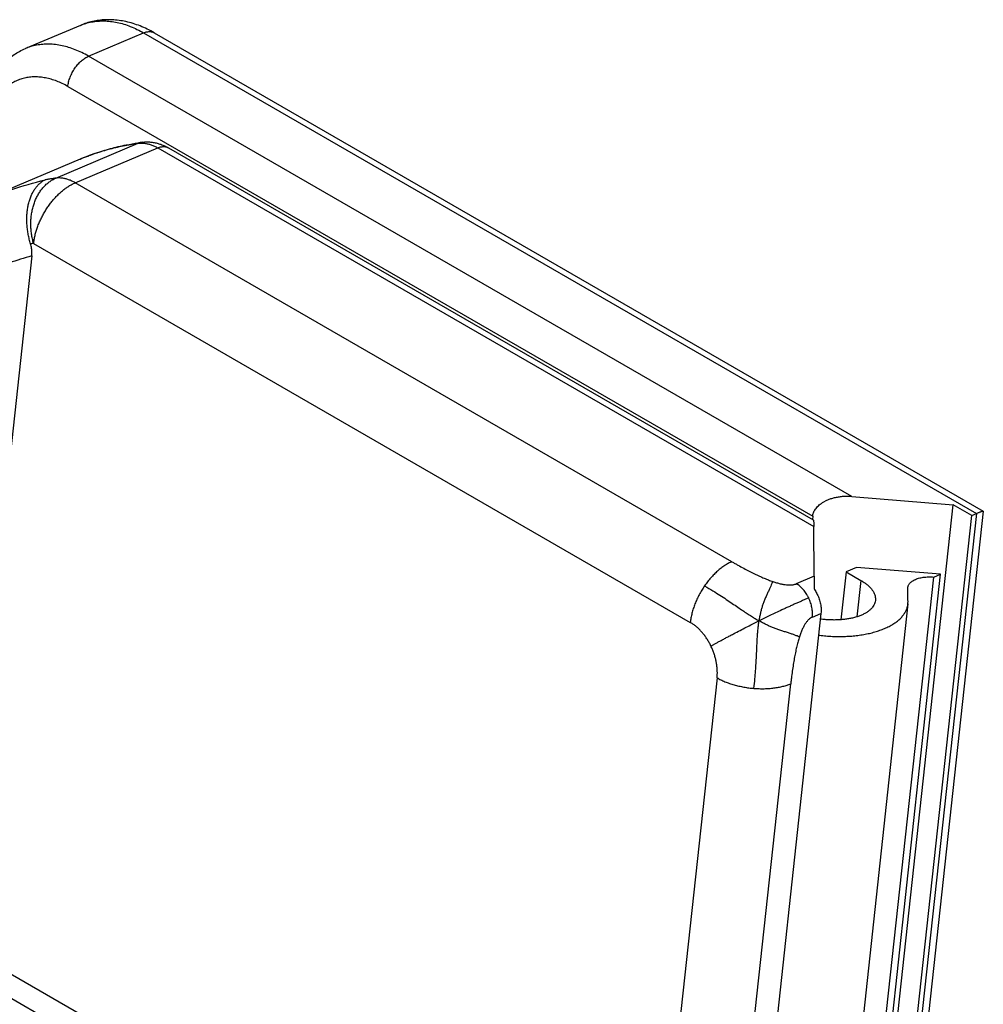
# Model space of a CAD drawing. Header units: inches. Extents: x 0 to 34, y 0 to 22.
# Tile 47 of 56: x 25.169 to 25.459, y 17.184 to 17.48. Entities that reach past the tile are written whole.
import ezdxf

# ---------------------------------------------------------------- set-up
doc = ezdxf.new("R2010")
doc.units = ezdxf.units.IN
doc.header["$LTSCALE"] = 1.87
doc.header["$MEASUREMENT"] = 0
doc.layers.get('0').update_dxf_attribs({"linetype": 'CONTINUOUS'})

msp = doc.modelspace()

# ---------------------------------------------------------------- linework, layer by layer
at = {"color": 7, "linetype": 'CONTINUOUS'}
for p, q in [((25.1871, 17.47855), (25.17055, 17.47155)), ((25.18957, 17.46928), (25.20613, 17.47628)), ((25.20613, 17.47628), (25.45668, 17.33162)), ((25.20933, 17.4763), (25.45873, 17.3323)), ((25.41924, 17.33667), (25.18957, 17.46928)), ((25.18332, 17.46015), (25.40742, 17.33076)), ((25.17968, 17.43254), (25.20452, 17.44304)), ((25.18555, 17.43116), (25.21038, 17.44166)), ((25.21038, 17.44166), (25.40777, 17.3277)), ((25.21358, 17.44168), (25.40759, 17.32967)), ((25.18708, 17.43831), (25.15671, 17.42547)), ((25.38312, 17.31709), (25.18555, 17.43116)), ((25.17304, 17.4129), (25.37061, 17.29882)), ((25.17248, 17.40916), (25.15043, 17.20605)), ((25.41924, 17.33667), (25.44973, 17.33425)), ((25.42327, 17.09055), (25.44973, 17.33425)), ((25.4553, 17.33104), (25.44973, 17.33425)), ((25.45668, 17.33162), (25.43022, 17.08792)), ((25.45875, 17.33226), (25.43266, 17.09201)), ((25.4553, 17.33104), (25.45668, 17.33162)), ((25.40742, 17.33076), (25.40732, 17.32983)), ((25.42884, 17.08734), (25.4553, 17.33104)), ((25.4079, 17.31272), (25.40777, 17.3277)), ((25.41747, 17.31403), (25.41591, 17.29961)), ((25.42062, 17.31536), (25.41747, 17.31403)), ((25.41747, 17.31403), (25.42193, 17.31145)), ((25.4459, 17.31335), (25.42062, 17.31536)), ((25.42375, 17.1094), (25.4459, 17.31335)), ((25.44385, 17.31248), (25.4459, 17.31335)), ((25.4079, 17.31272), (25.4025, 17.31043)), ((25.42193, 17.31145), (25.42074, 17.3005)), ((25.42171, 17.10853), (25.44385, 17.31248)), ((25.43607, 17.30919), (25.43608, 17.30941)), ((25.43609, 17.30557), (25.43607, 17.30919)), ((25.40992, 17.30151), (25.38556, 17.07717)), ((25.40733, 17.30042), (25.40992, 17.30151)), ((25.43608, 17.30437), (25.41393, 17.10042)), ((25.37866, 17.28213), (25.35824, 17.09404)), ((25.38041, 17.09228), (25.40083, 17.28037)), ((25.34773, 17.08807), (25.15015, 17.20215)), ((25.15332, 17.19318), (25.35185, 17.07855))]:
    msp.add_line(p, q, dxfattribs=at)
for points, knots in [([(25.20933, 17.4763), (25.20863, 17.47671), (25.20724, 17.47745), (25.20511, 17.47838), (25.20297, 17.47913), (25.20085, 17.47969), (25.19875, 17.48006), (25.19668, 17.48025), (25.19465, 17.48026), (25.19268, 17.48009), (25.19076, 17.47975), (25.18889, 17.47925), (25.18769, 17.4788), (25.1871, 17.47855)], [0, 0, 0, 0, 0.103655, 0.204149, 0.301725, 0.396427, 0.48836, 0.577773, 0.66497, 0.750242, 0.834208, 0.917318, 1, 1, 1, 1]), ([(25.1871, 17.47855), (25.18763, 17.47877), (25.18874, 17.47918), (25.19049, 17.47961), (25.19234, 17.47986), (25.19425, 17.47992), (25.19619, 17.47979), (25.19816, 17.47946), (25.20016, 17.47895), (25.20216, 17.47824), (25.20417, 17.47736), (25.20548, 17.47666), (25.20613, 17.47628)], [0, 0, 0, 0, 0.086084, 0.178535, 0.2722, 0.367645, 0.465372, 0.565804, 0.669276, 0.776038, 0.886252, 1, 1, 1, 1]), ([(25.20613, 17.47628), (25.2063, 17.47636), (25.20665, 17.47649), (25.20718, 17.47662), (25.20769, 17.47668), (25.20818, 17.47667), (25.20864, 17.47659), (25.20902, 17.47646), (25.20924, 17.47635), (25.20933, 17.4763)], [0, 0, 0, 0, 0.172562, 0.335655, 0.489897, 0.636391, 0.776738, 0.913007, 1, 1, 1, 1]), ([(25.15578, 17.449), (25.15587, 17.44984), (25.15611, 17.45149), (25.15662, 17.4539), (25.15728, 17.45622), (25.15809, 17.45842), (25.15903, 17.46049), (25.16011, 17.46242), (25.16131, 17.4642), (25.16262, 17.46582), (25.16403, 17.46729), (25.16553, 17.4686), (25.16712, 17.46975), (25.16879, 17.47074), (25.16995, 17.4713), (25.17055, 17.47155)], [0, 0, 0, 0, 0.089438, 0.176665, 0.26174, 0.344639, 0.424974, 0.502937, 0.578709, 0.652301, 0.724009, 0.794342, 0.863456, 0.931891, 1, 1, 1, 1]), ([(25.18957, 17.46928), (25.18892, 17.46966), (25.18761, 17.47036), (25.1856, 17.47124), (25.1836, 17.47194), (25.18161, 17.47246), (25.17963, 17.47278), (25.17769, 17.47292), (25.17579, 17.47286), (25.17394, 17.47261), (25.17218, 17.47218), (25.17107, 17.47177), (25.17055, 17.47155)], [0, 0, 0, 0, 0.113748, 0.223962, 0.330724, 0.434196, 0.534628, 0.632355, 0.7278, 0.821465, 0.913916, 1, 1, 1, 1]), ([(25.18545, 17.46564), (25.1856, 17.46585), (25.1859, 17.46626), (25.18637, 17.46684), (25.18687, 17.46738), (25.18739, 17.46787), (25.18793, 17.46831), (25.18847, 17.4687), (25.18901, 17.46902), (25.18939, 17.4692), (25.18957, 17.46928)], [0, 0, 0, 0, 0.137273, 0.272485, 0.404818, 0.533512, 0.657889, 0.77737, 0.891505, 1, 1, 1, 1]), ([(25.18332, 17.46015), (25.18334, 17.46038), (25.18341, 17.46084), (25.18356, 17.46153), (25.18376, 17.46223), (25.18401, 17.46294), (25.18431, 17.46364), (25.18465, 17.46432), (25.18503, 17.465), (25.18531, 17.46543), (25.18545, 17.46564)], [0, 0, 0, 0, 0.115112, 0.234435, 0.357356, 0.483187, 0.611175, 0.740523, 0.870409, 1, 1, 1, 1]), ([(25.18332, 17.46015), (25.18277, 17.46046), (25.18169, 17.46104), (25.18001, 17.46177), (25.17833, 17.46234), (25.17666, 17.46275), (25.17501, 17.46299), (25.17338, 17.46306), (25.1718, 17.46297), (25.17026, 17.4627), (25.16878, 17.46226), (25.16737, 17.46166), (25.16602, 17.4609), (25.16476, 17.45998), (25.16359, 17.4589), (25.16251, 17.45769), (25.16154, 17.45633), (25.16067, 17.45484), (25.15991, 17.45323), (25.15927, 17.45151), (25.15875, 17.44969), (25.15835, 17.44778), (25.15816, 17.44648), (25.15809, 17.44582)], [0, 0, 0, 0, 0.052313, 0.103236, 0.1527, 0.20069, 0.247249, 0.292488, 0.336636, 0.380001, 0.422907, 0.46567, 0.508607, 0.55203, 0.596225, 0.641452, 0.687963, 0.735979, 0.785638, 0.836951, 0.889861, 0.944261, 1, 1, 1, 1]), ([(25.18708, 17.43831), (25.18855, 17.43894), (25.19154, 17.44008), (25.19614, 17.4415), (25.20047, 17.44252), (25.20328, 17.44301), (25.20449, 17.44319)], [0, 0, 0, 0, 0.264367, 0.529578, 0.796447, 1, 1, 1, 1]), ([(25.18708, 17.43831), (25.18842, 17.43888), (25.1912, 17.43995), (25.19551, 17.44128), (25.19997, 17.44234), (25.20299, 17.44284), (25.20452, 17.44304)], [0, 0, 0, 0, 0.241518, 0.492807, 0.745418, 1, 1, 1, 1]), ([(25.20567, 17.44336), (25.20548, 17.44334), (25.20509, 17.44326), (25.20471, 17.44313), (25.20452, 17.44304)], [0, 0, 0, 0, 0.481513, 1, 1, 1, 1]), ([(25.20566, 17.44311), (25.20591, 17.4431), (25.2065, 17.44306), (25.20707, 17.44295), (25.2074, 17.44288)], [0, 0, 0, 0, 0.431942, 1, 1, 1, 1]), ([(25.20567, 17.44336), (25.20604, 17.44341), (25.20677, 17.44347), (25.20789, 17.44346), (25.20903, 17.44334), (25.21018, 17.4431), (25.21133, 17.44275), (25.21247, 17.44228), (25.21322, 17.4419), (25.21358, 17.44168)], [0, 0, 0, 0, 0.132942, 0.269013, 0.407757, 0.549692, 0.695389, 0.845717, 1, 1, 1, 1]), ([(25.2074, 17.44288), (25.20773, 17.4428), (25.20841, 17.4426), (25.20941, 17.44219), (25.21006, 17.44185), (25.21038, 17.44166)], [0, 0, 0, 0, 0.320284, 0.653443, 1, 1, 1, 1]), ([(25.21038, 17.44166), (25.21056, 17.44174), (25.21091, 17.44187), (25.21144, 17.442), (25.21195, 17.44206), (25.21243, 17.44205), (25.2129, 17.44198), (25.21328, 17.44184), (25.2135, 17.44173), (25.21358, 17.44168)], [0, 0, 0, 0, 0.172562, 0.335655, 0.489897, 0.636391, 0.776738, 0.913007, 1, 1, 1, 1]), ([(25.15671, 17.42547), (25.15676, 17.42549), (25.15995, 17.42684), (25.16646, 17.42928), (25.17309, 17.4312), (25.17647, 17.43204)], [0, 0, 0, 0, 0.007029, 0.49909, 1, 1, 1, 1]), ([(25.17213, 17.41277), (25.17199, 17.41323), (25.17172, 17.41415), (25.17141, 17.41556), (25.17118, 17.41698), (25.17103, 17.4184), (25.17097, 17.41982), (25.17099, 17.42122), (25.1711, 17.42258), (25.17129, 17.4239), (25.17157, 17.42516), (25.17193, 17.42636), (25.17238, 17.42748), (25.17289, 17.42851), (25.17348, 17.42945), (25.17414, 17.43028), (25.17486, 17.43099), (25.17563, 17.43159), (25.17619, 17.4319), (25.17647, 17.43204)], [0, 0, 0, 0, 0.067648, 0.135599, 0.203354, 0.270842, 0.337559, 0.403326, 0.467768, 0.530501, 0.591469, 0.650252, 0.706902, 0.761169, 0.812993, 0.86265, 0.910021, 0.955582, 1, 1, 1, 1]), ([(25.17304, 17.4129), (25.1729, 17.41336), (25.17266, 17.4143), (25.1724, 17.41573), (25.17224, 17.41717), (25.17218, 17.41862), (25.17222, 17.42006), (25.17236, 17.42148), (25.1726, 17.42286), (25.17294, 17.4242), (25.17337, 17.42548), (25.1739, 17.4267), (25.17451, 17.42784), (25.1752, 17.42889), (25.17597, 17.42985), (25.17681, 17.4307), (25.17771, 17.43144), (25.17867, 17.43206), (25.17934, 17.4324), (25.17968, 17.43254)], [0, 0, 0, 0, 0.064252, 0.128791, 0.193378, 0.257769, 0.32173, 0.385033, 0.447467, 0.508843, 0.568997, 0.627801, 0.685162, 0.741034, 0.795419, 0.84837, 0.899999, 0.950469, 1, 1, 1, 1]), ([(25.17968, 17.43254), (25.17933, 17.43249), (25.17861, 17.43239), (25.17754, 17.43222), (25.17682, 17.4321), (25.17647, 17.43204)], [0, 0, 0, 0, 0.33407, 0.667388, 1, 1, 1, 1]), ([(25.18256, 17.43237), (25.18224, 17.43245), (25.1816, 17.43257), (25.18063, 17.43262), (25.17999, 17.43258), (25.17968, 17.43254)], [0, 0, 0, 0, 0.344086, 0.67666, 1, 1, 1, 1]), ([(25.18555, 17.43116), (25.18523, 17.43135), (25.18458, 17.43169), (25.18358, 17.4321), (25.1829, 17.4323), (25.18256, 17.43237)], [0, 0, 0, 0, 0.346557, 0.679716, 1, 1, 1, 1]), ([(25.17731, 17.42388), (25.17757, 17.42425), (25.1781, 17.42498), (25.17894, 17.42603), (25.17982, 17.42701), (25.18073, 17.42792), (25.18167, 17.42875), (25.18262, 17.42949), (25.18359, 17.43015), (25.18456, 17.43071), (25.18522, 17.43102), (25.18555, 17.43116)], [0, 0, 0, 0, 0.122105, 0.242655, 0.361071, 0.476804, 0.589355, 0.698279, 0.803203, 0.903839, 1, 1, 1, 1]), ([(25.17304, 17.4129), (25.17308, 17.4133), (25.1732, 17.41411), (25.17345, 17.41534), (25.17379, 17.41659), (25.1742, 17.41784), (25.17469, 17.41909), (25.17525, 17.42033), (25.17587, 17.42155), (25.17656, 17.42273), (25.17706, 17.4235), (25.17731, 17.42388)], [0, 0, 0, 0, 0.102105, 0.207587, 0.316026, 0.426953, 0.539853, 0.654181, 0.76937, 0.884838, 1, 1, 1, 1]), ([(25.17304, 17.4129), (25.17294, 17.41288), (25.17273, 17.41286), (25.17243, 17.41281), (25.17223, 17.41278), (25.17213, 17.41277)], [0, 0, 0, 0, 0.333575, 0.666907, 1, 1, 1, 1]), ([(25.17248, 17.40916), (25.17251, 17.40943), (25.17254, 17.40994), (25.17253, 17.4107), (25.17245, 17.41142), (25.17232, 17.4121), (25.1722, 17.41255), (25.17213, 17.41277)], [0, 0, 0, 0, 0.219131, 0.425016, 0.621359, 0.811577, 1, 1, 1, 1]), ([(25.17248, 17.40916), (25.17021, 17.40851), (25.16574, 17.40711), (25.15922, 17.40467), (25.15296, 17.40192), (25.14698, 17.39887), (25.1413, 17.39553), (25.13593, 17.39193), (25.13087, 17.38808), (25.12615, 17.384), (25.12174, 17.37969), (25.11767, 17.37517), (25.11394, 17.37045), (25.11054, 17.36556), (25.10749, 17.36049), (25.10477, 17.35527), (25.1024, 17.3499), (25.10038, 17.3444), (25.0987, 17.33878), (25.09736, 17.33304), (25.09638, 17.3272), (25.09574, 17.32126), (25.09544, 17.31525), (25.0955, 17.30916), (25.0959, 17.303), (25.09666, 17.2968), (25.09777, 17.29055), (25.09924, 17.28427), (25.10106, 17.27797), (25.10323, 17.27167), (25.10577, 17.26537), (25.10866, 17.25909), (25.11191, 17.25283), (25.11552, 17.24663), (25.11949, 17.24049), (25.1238, 17.23442), (25.12847, 17.22845), (25.13348, 17.2226), (25.13881, 17.21689), (25.14446, 17.21135), (25.14841, 17.20779), (25.15043, 17.20605)], [0, 0, 0, 0, 0.027583, 0.054692, 0.081316, 0.107452, 0.133102, 0.15827, 0.182985, 0.207297, 0.23126, 0.254921, 0.278322, 0.30151, 0.324529, 0.347425, 0.370243, 0.393038, 0.415867, 0.438782, 0.461829, 0.485052, 0.508492, 0.53219, 0.556187, 0.58052, 0.605219, 0.630313, 0.655831, 0.681798, 0.708235, 0.735163, 0.762594, 0.790541, 0.819012, 0.848014, 0.877532, 0.907533, 0.937974, 0.968813, 1, 1, 1, 1]), ([(25.40742, 17.33076), (25.40744, 17.33094), (25.4075, 17.3313), (25.40767, 17.33184), (25.40791, 17.33237), (25.40823, 17.3329), (25.40864, 17.33342), (25.40913, 17.33393), (25.40972, 17.33442), (25.41041, 17.33489), (25.41092, 17.33517), (25.41119, 17.33531)], [0, 0, 0, 0, 0.088931, 0.179819, 0.273964, 0.373399, 0.479291, 0.593555, 0.717401, 0.852427, 1, 1, 1, 1]), ([(25.41924, 17.33667), (25.4188, 17.33671), (25.41792, 17.33675), (25.41662, 17.33671), (25.41537, 17.33658), (25.41419, 17.33636), (25.41309, 17.33607), (25.41209, 17.33573), (25.41148, 17.33545), (25.41119, 17.33531)], [0, 0, 0, 0, 0.161092, 0.318722, 0.471101, 0.617025, 0.754611, 0.882838, 1, 1, 1, 1]), ([(25.45668, 17.33162), (25.45682, 17.33168), (25.45708, 17.33179), (25.45746, 17.33194), (25.4578, 17.33207), (25.45809, 17.33217), (25.45834, 17.33225), (25.45853, 17.3323), (25.45865, 17.33232), (25.45872, 17.33231), (25.45873, 17.3323)], [0, 0, 0, 0, 0.20924, 0.397447, 0.563555, 0.70713, 0.82567, 0.917086, 0.978459, 1, 1, 1, 1]), ([(25.45873, 17.3323), (25.45874, 17.3323), (25.45875, 17.33229), (25.45875, 17.33227), (25.45875, 17.33227)], [0, 0, 0, 0, 0.478223, 1, 1, 1, 1]), ([(25.40759, 17.32967), (25.4076, 17.32966), (25.40765, 17.32958), (25.40767, 17.32944), (25.40772, 17.32916), (25.40774, 17.32878), (25.40776, 17.32827), (25.40777, 17.3279), (25.40777, 17.3277)], [0, 0, 0, 0, 0.02638, 0.108117, 0.244907, 0.439011, 0.691193, 1, 1, 1, 1]), ([(25.38312, 17.31709), (25.38294, 17.31701), (25.38257, 17.31684), (25.38203, 17.31657), (25.38148, 17.31626), (25.38074, 17.3158), (25.37983, 17.31515), (25.37876, 17.31427), (25.37772, 17.31328), (25.37672, 17.3122), (25.37593, 17.31124), (25.37532, 17.31043), (25.37503, 17.31001), (25.37489, 17.3098)], [0, 0, 0, 0, 0.053543, 0.108519, 0.164904, 0.222669, 0.342144, 0.46651, 0.595197, 0.727519, 0.862723, 0.931157, 1, 1, 1, 1]), ([(25.38312, 17.31709), (25.38343, 17.31691), (25.38403, 17.31656), (25.38521, 17.3159), (25.38664, 17.31512), (25.38829, 17.31425), (25.38987, 17.31347), (25.39136, 17.31276), (25.39256, 17.31223), (25.39347, 17.31185), (25.39413, 17.31159), (25.39477, 17.31136), (25.39519, 17.31121), (25.39539, 17.31114)], [0, 0, 0, 0, 0.07746, 0.152897, 0.297717, 0.4345, 0.563298, 0.684166, 0.797177, 0.850764, 0.90242, 0.95216, 1, 1, 1, 1]), ([(25.39539, 17.31114), (25.3953, 17.31092), (25.3951, 17.31046), (25.39478, 17.3097), (25.3944, 17.30884), (25.39396, 17.30788), (25.3935, 17.30687), (25.39304, 17.30582), (25.39262, 17.30476), (25.39226, 17.30371), (25.39195, 17.30266), (25.39168, 17.30159), (25.39146, 17.30047), (25.39133, 17.29969), (25.39127, 17.29929)], [0, 0, 0, 0, 0.055306, 0.120636, 0.19566, 0.279853, 0.370174, 0.462296, 0.552936, 0.640719, 0.726566, 0.813024, 0.903191, 1, 1, 1, 1]), ([(25.39539, 17.31114), (25.39559, 17.31107), (25.39598, 17.31094), (25.39655, 17.31076), (25.39711, 17.3106), (25.39781, 17.31043), (25.39863, 17.31025), (25.39956, 17.31012), (25.40041, 17.31007), (25.40107, 17.31009), (25.40156, 17.31016), (25.40189, 17.31023), (25.40221, 17.31032), (25.40241, 17.31039), (25.4025, 17.31043)], [0, 0, 0, 0, 0.086149, 0.168807, 0.248016, 0.323824, 0.465451, 0.594244, 0.710928, 0.816478, 0.865497, 0.912262, 0.957007, 1, 1, 1, 1]), ([(25.40622, 17.30617), (25.40617, 17.30628), (25.40605, 17.30651), (25.40581, 17.30696), (25.40548, 17.3075), (25.40505, 17.30811), (25.40459, 17.30868), (25.4041, 17.30921), (25.40359, 17.30968), (25.40314, 17.31002), (25.40278, 17.31027), (25.40259, 17.31038), (25.4025, 17.31043)], [0, 0, 0, 0, 0.067133, 0.134031, 0.266732, 0.397407, 0.5254, 0.650111, 0.77103, 0.887743, 0.944444, 1, 1, 1, 1]), ([(25.4079, 17.31272), (25.40791, 17.3125), (25.40791, 17.31204), (25.4079, 17.31133), (25.40788, 17.31056), (25.40786, 17.30976), (25.40784, 17.30922), (25.40783, 17.30894)], [0, 0, 0, 0, 0.172288, 0.362461, 0.566862, 0.78098, 1, 1, 1, 1]), ([(25.42193, 17.31145), (25.42225, 17.31127), (25.42286, 17.31088), (25.42371, 17.31026), (25.42445, 17.30961), (25.42507, 17.30893), (25.42558, 17.30823), (25.42596, 17.30752), (25.42621, 17.30681), (25.42632, 17.30611), (25.42632, 17.30565), (25.42629, 17.30544)], [0, 0, 0, 0, 0.142343, 0.276637, 0.402136, 0.519392, 0.628514, 0.73014, 0.825898, 0.917133, 1, 1, 1, 1]), ([(25.43608, 17.30941), (25.43609, 17.30947), (25.43612, 17.30967), (25.43623, 17.31), (25.43644, 17.31038), (25.43674, 17.31074), (25.43711, 17.31108), (25.43756, 17.31139), (25.43807, 17.31166), (25.43865, 17.3119), (25.43928, 17.31211), (25.43996, 17.31228), (25.44069, 17.3124), (25.44145, 17.31249), (25.44224, 17.31253), (25.44304, 17.31253), (25.44358, 17.31251), (25.44385, 17.31248)], [0, 0, 0, 0, 0.020805, 0.066653, 0.114474, 0.165644, 0.220795, 0.280485, 0.345026, 0.414153, 0.487999, 0.565948, 0.647643, 0.732645, 0.82001, 0.909479, 1, 1, 1, 1]), ([(25.37489, 17.3098), (25.37474, 17.30959), (25.37446, 17.30916), (25.37391, 17.30829), (25.37328, 17.30717), (25.3726, 17.30579), (25.372, 17.30439), (25.3715, 17.30299), (25.37116, 17.30181), (25.37094, 17.30087), (25.3708, 17.30018), (25.37069, 17.2995), (25.37063, 17.29905), (25.37061, 17.29882)], [0, 0, 0, 0, 0.06471, 0.129598, 0.259478, 0.388819, 0.516801, 0.642624, 0.765541, 0.825696, 0.884871, 0.942995, 1, 1, 1, 1]), ([(25.37489, 17.3098), (25.37574, 17.30931), (25.37729, 17.3084), (25.37948, 17.30704), (25.38141, 17.30577), (25.38319, 17.30456), (25.38483, 17.30344), (25.38633, 17.30242), (25.38769, 17.30151), (25.38895, 17.30069), (25.39013, 17.29996), (25.3909, 17.2995), (25.39127, 17.29929)], [0, 0, 0, 0, 0.151546, 0.278387, 0.395803, 0.50704, 0.609954, 0.702334, 0.785829, 0.862483, 0.933619, 1, 1, 1, 1]), ([(25.40783, 17.30894), (25.40795, 17.30877), (25.40819, 17.30841), (25.40852, 17.30785), (25.40872, 17.30746), (25.40881, 17.30726)], [0, 0, 0, 0, 0.329897, 0.663626, 1, 1, 1, 1]), ([(25.40622, 17.30617), (25.40591, 17.30604), (25.40529, 17.30577), (25.40434, 17.30536), (25.40336, 17.30493), (25.40235, 17.30449), (25.4013, 17.30401), (25.40023, 17.30353), (25.39917, 17.30305), (25.39784, 17.30243), (25.3963, 17.30171), (25.39455, 17.30088), (25.39289, 17.30008), (25.39181, 17.29955), (25.39127, 17.29929)], [0, 0, 0, 0, 0.061103, 0.123666, 0.188331, 0.255741, 0.326111, 0.397932, 0.469266, 0.538176, 0.664638, 0.780165, 0.890713, 1, 1, 1, 1]), ([(25.40733, 17.30042), (25.40734, 17.30053), (25.40736, 17.30076), (25.40739, 17.30122), (25.40738, 17.30181), (25.40731, 17.30254), (25.4072, 17.30327), (25.40703, 17.30401), (25.40681, 17.30474), (25.40654, 17.30546), (25.40634, 17.30593), (25.40622, 17.30617)], [0, 0, 0, 0, 0.057151, 0.115318, 0.234476, 0.35705, 0.482493, 0.610193, 0.739482, 0.869657, 1, 1, 1, 1]), ([(25.40881, 17.30726), (25.40893, 17.30703), (25.40914, 17.30656), (25.4094, 17.30584), (25.40962, 17.3051), (25.40979, 17.30437), (25.40991, 17.30363), (25.40997, 17.30291), (25.40998, 17.3022), (25.40995, 17.30174), (25.40992, 17.30151)], [0, 0, 0, 0, 0.13034, 0.260521, 0.389816, 0.517524, 0.642975, 0.765548, 0.88471, 1, 1, 1, 1]), ([(25.42629, 17.30544), (25.42629, 17.30542), (25.42626, 17.30517), (25.42615, 17.30469), (25.42587, 17.30402), (25.42545, 17.30338), (25.42491, 17.30278), (25.42425, 17.30221), (25.42348, 17.30169), (25.42261, 17.30122), (25.42163, 17.30079), (25.42057, 17.30043), (25.41942, 17.30012), (25.41821, 17.29988), (25.41694, 17.29969), (25.41561, 17.29958), (25.41426, 17.29953), (25.41287, 17.29954), (25.41148, 17.29962), (25.41043, 17.29973), (25.40985, 17.29981), (25.40974, 17.29983)], [0, 0, 0, 0, 0.002567, 0.039543, 0.077484, 0.117421, 0.159942, 0.2055, 0.254541, 0.306996, 0.36302, 0.42247, 0.484969, 0.550501, 0.618509, 0.688628, 0.760587, 0.833639, 0.907583, 0.981816, 1, 1, 1, 1]), ([(25.43608, 17.30437), (25.43608, 17.30444), (25.43612, 17.30484), (25.43612, 17.30524), (25.43609, 17.30557)], [0, 0, 0, 0, 0.17744, 1, 1, 1, 1]), ([(25.40921, 17.29497), (25.40946, 17.29494), (25.41036, 17.29483), (25.41191, 17.29469), (25.41387, 17.29458), (25.41581, 17.29456), (25.41773, 17.29461), (25.41961, 17.29474), (25.42143, 17.29495), (25.4232, 17.29524), (25.42489, 17.2956), (25.42649, 17.29604), (25.428, 17.29654), (25.4294, 17.29711), (25.43069, 17.29775), (25.43186, 17.29844), (25.4329, 17.29919), (25.43381, 17.29999), (25.43458, 17.30084), (25.43519, 17.30173), (25.43566, 17.30265), (25.43595, 17.30354), (25.43605, 17.30412), (25.43608, 17.30437)], [0, 0, 0, 0, 0.024035, 0.087983, 0.1517, 0.214905, 0.277117, 0.338239, 0.397962, 0.455878, 0.511958, 0.565913, 0.617462, 0.666658, 0.713303, 0.757303, 0.79884, 0.837906, 0.874682, 0.90957, 0.942866, 0.975085, 1, 1, 1, 1]), ([(25.37681, 17.29171), (25.37665, 17.29205), (25.37631, 17.29271), (25.37574, 17.29368), (25.37511, 17.29461), (25.37443, 17.29549), (25.37372, 17.29631), (25.37297, 17.29707), (25.3722, 17.29774), (25.37142, 17.29833), (25.37088, 17.29867), (25.37061, 17.29882)], [0, 0, 0, 0, 0.11648, 0.234022, 0.351542, 0.46795, 0.582183, 0.693267, 0.800355, 0.902762, 1, 1, 1, 1]), ([(25.37681, 17.29171), (25.37702, 17.29184), (25.37748, 17.29209), (25.3782, 17.29249), (25.37902, 17.29294), (25.37992, 17.29342), (25.38091, 17.29395), (25.38196, 17.29451), (25.38302, 17.29507), (25.3844, 17.2958), (25.38603, 17.29665), (25.38787, 17.29759), (25.3896, 17.29846), (25.39072, 17.29902), (25.39127, 17.29929)], [0, 0, 0, 0, 0.045087, 0.095758, 0.152412, 0.21545, 0.284762, 0.358204, 0.433125, 0.506873, 0.644375, 0.770165, 0.887709, 1, 1, 1, 1]), ([(25.38976, 17.27895), (25.38987, 17.27991), (25.39005, 17.28167), (25.39025, 17.28417), (25.39039, 17.28642), (25.3905, 17.28853), (25.39059, 17.2905), (25.39067, 17.29231), (25.39076, 17.29395), (25.39086, 17.29544), (25.39097, 17.29682), (25.39111, 17.29808), (25.39121, 17.2989), (25.39127, 17.29929)], [0, 0, 0, 0, 0.140976, 0.259834, 0.369203, 0.473171, 0.570669, 0.65942, 0.739385, 0.812224, 0.879437, 0.941832, 1, 1, 1, 1]), ([(25.40344, 17.29445), (25.4032, 17.29454), (25.40267, 17.29475), (25.40183, 17.29507), (25.40087, 17.29541), (25.39981, 17.29576), (25.39868, 17.29611), (25.39754, 17.29647), (25.39643, 17.29685), (25.39536, 17.29726), (25.39434, 17.2977), (25.39333, 17.29818), (25.39231, 17.29871), (25.39162, 17.29909), (25.39127, 17.29929)], [0, 0, 0, 0, 0.059585, 0.12863, 0.206534, 0.292593, 0.383793, 0.475972, 0.566013, 0.652627, 0.736696, 0.820718, 0.907601, 1, 1, 1, 1]), ([(25.40733, 17.30042), (25.40714, 17.30034), (25.40675, 17.30012), (25.40631, 17.29976), (25.40597, 17.29942), (25.40571, 17.29913), (25.40546, 17.2988), (25.40522, 17.29844), (25.40498, 17.29805), (25.40474, 17.29763), (25.40451, 17.29718), (25.40429, 17.29669), (25.40407, 17.29618), (25.40385, 17.29563), (25.40364, 17.29505), (25.40351, 17.29465), (25.40344, 17.29445)], [0, 0, 0, 0, 0.086617, 0.180569, 0.231125, 0.284385, 0.340561, 0.399834, 0.462358, 0.528264, 0.597664, 0.670654, 0.747316, 0.827721, 0.911931, 1, 1, 1, 1]), ([(25.40344, 17.29445), (25.40337, 17.29423), (25.40323, 17.2938), (25.40304, 17.29312), (25.40285, 17.29242), (25.4026, 17.29142), (25.4023, 17.29008), (25.40196, 17.28839), (25.40165, 17.28656), (25.40135, 17.28461), (25.40113, 17.28291), (25.40095, 17.28148), (25.40087, 17.28074), (25.40083, 17.28037)], [0, 0, 0, 0, 0.046929, 0.095872, 0.146847, 0.19987, 0.312117, 0.432715, 0.561742, 0.699264, 0.845335, 0.921591, 1, 1, 1, 1]), ([(25.37866, 17.28213), (25.37869, 17.28246), (25.37874, 17.28313), (25.37874, 17.28417), (25.37867, 17.28524), (25.37853, 17.28633), (25.37832, 17.28744), (25.37803, 17.28854), (25.37769, 17.28963), (25.37728, 17.29069), (25.37697, 17.29138), (25.37681, 17.29171)], [0, 0, 0, 0, 0.099929, 0.204613, 0.313406, 0.425494, 0.539934, 0.655685, 0.771661, 0.886778, 1, 1, 1, 1]), ([(25.37866, 17.28213), (25.37884, 17.28203), (25.37922, 17.28182), (25.37981, 17.28152), (25.38041, 17.28124), (25.38126, 17.28087), (25.38238, 17.28045), (25.38377, 17.28001), (25.38522, 17.27964), (25.38671, 17.27933), (25.38797, 17.27914), (25.38899, 17.27902), (25.38951, 17.27897), (25.38976, 17.27895)], [0, 0, 0, 0, 0.054954, 0.111338, 0.16908, 0.228103, 0.349631, 0.475171, 0.603892, 0.734893, 0.867245, 0.933634, 1, 1, 1, 1]), ([(25.38976, 17.27895), (25.39002, 17.27893), (25.39053, 17.2789), (25.39155, 17.27886), (25.39281, 17.27885), (25.3943, 17.27892), (25.39575, 17.27906), (25.39713, 17.27928), (25.39824, 17.27952), (25.39909, 17.27975), (25.39969, 17.27994), (25.40027, 17.28014), (25.40065, 17.28029), (25.40083, 17.28037)], [0, 0, 0, 0, 0.068494, 0.136717, 0.271846, 0.404437, 0.533577, 0.65841, 0.778173, 0.835946, 0.892214, 0.946916, 1, 1, 1, 1])]:
    msp.add_open_spline(points, degree=3, knots=knots, dxfattribs=at)
for points in [[(25.20449, 17.44319), (25.20489, 17.44325), (25.20528, 17.44331), (25.20567, 17.44336)], [(25.20452, 17.44304), (25.20483, 17.44309), (25.20514, 17.44311), (25.20545, 17.44311)], [(25.20545, 17.44311), (25.20552, 17.44311), (25.20559, 17.44311), (25.20566, 17.44311)]]:
    msp.add_open_spline(points, degree=3, dxfattribs=at)

doc.saveas('drawing.dxf')
